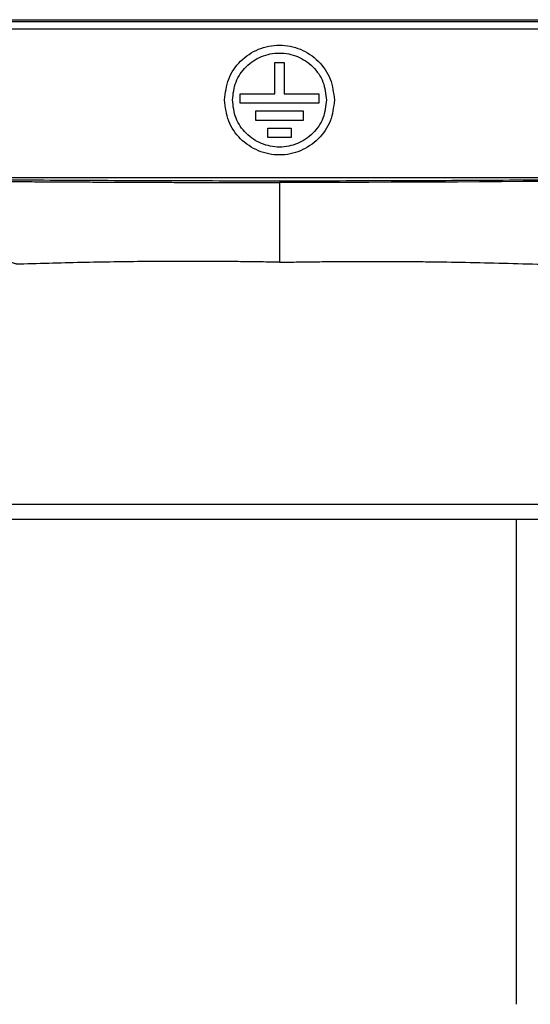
# Model space of a CAD drawing. Header units: millimetres. Extents: x -0.57 to 0.95, y -0.4 to 0.71.
# Tile 108 of 256: x 0.07 to 0.13, y 0.26 to 0.39. Entities that reach past the tile are written whole.
import ezdxf

# ---------------------------------------------------------------- set-up
doc = ezdxf.new("R2010")
doc.units = ezdxf.units.MM
doc.layers.add('FORMAT', color=7, linetype='Continuous')

msp = doc.modelspace()

# ---------------------------------------------------------------- linework, layer by layer
at = {"layer": 'FORMAT', "color": 7, "linetype": 'Continuous', "lineweight": 25}
for p, q in [((0.05951, 0.38903), (0.14142, 0.38903)), ((0.05972, 0.38882), (0.14121, 0.38882)), ((0.14121, 0.38782), (0.06121, 0.38782)), ((0.09987, 0.38359), (0.10107, 0.38359)), ((0.09987, 0.37959), (0.09987, 0.38359)), ((0.10107, 0.38359), (0.10107, 0.37959)), ((0.09547, 0.37959), (0.09987, 0.37959)), ((0.09547, 0.37839), (0.09547, 0.37959)), ((0.10107, 0.37959), (0.10547, 0.37959)), ((0.10547, 0.37959), (0.10547, 0.37839)), ((0.10547, 0.37839), (0.09547, 0.37839)), ((0.09747, 0.37739), (0.10347, 0.37739)), ((0.09747, 0.37619), (0.09747, 0.37739)), ((0.10347, 0.37739), (0.10347, 0.37619)), ((0.10347, 0.37619), (0.09747, 0.37619)), ((0.09897, 0.37519), (0.10197, 0.37519)), ((0.09897, 0.37399), (0.09897, 0.37519)), ((0.10197, 0.37519), (0.10197, 0.37399)), ((0.10197, 0.37399), (0.09897, 0.37399)), ((0.14797, 0.36886), (0.05197, 0.36886)), ((0.02225, 0.32725), (0.17868, 0.32725)), ((0.13071, 0.32529), (0.00794, 0.32529)), ((0.1307, 0.32471), (0.13071, 0.32529))]:
    msp.add_line(p, q, dxfattribs=at)
for points in [[(0.09347, 0.37879), (0.09357, 0.3797), (0.09378, 0.38153), (0.0954, 0.38386), (0.09772, 0.38542), (0.10047, 0.38597), (0.10322, 0.38542), (0.10553, 0.38386), (0.10715, 0.38153), (0.10736, 0.3797), (0.10747, 0.37879)], [(0.09447, 0.37879), (0.09456, 0.37957), (0.09474, 0.38114), (0.09613, 0.38314), (0.09811, 0.38447), (0.10047, 0.38494), (0.10283, 0.38447), (0.10481, 0.38314), (0.1062, 0.38114), (0.10638, 0.37957), (0.10647, 0.37879)], [(0.10747, 0.37879), (0.10736, 0.37787), (0.10715, 0.37604), (0.10553, 0.37371), (0.10322, 0.37215), (0.10047, 0.3716), (0.09772, 0.37215), (0.0954, 0.37371), (0.09378, 0.37604), (0.09357, 0.37787), (0.09347, 0.37879)], [(0.10647, 0.37879), (0.10638, 0.378), (0.1062, 0.37643), (0.10481, 0.37443), (0.10283, 0.3731), (0.10047, 0.37263), (0.09811, 0.3731), (0.09613, 0.37443), (0.09474, 0.37643), (0.09456, 0.378), (0.09447, 0.37879)], [(0.18664, 0.36914), (0.16086, 0.36857), (0.13098, 0.36827), (0.10047, 0.36827)]]:
    msp.add_open_spline(points, degree=3, dxfattribs=at)
for points, knots in [([(0.01434, 0.36936), (0.01813, 0.36928), (0.02574, 0.36912), (0.03792, 0.36893), (0.05064, 0.36876), (0.06371, 0.36863), (0.07694, 0.36855), (0.09029, 0.3685), (0.10388, 0.36849), (0.1174, 0.36852), (0.1307, 0.36859), (0.14375, 0.3687), (0.15664, 0.36885), (0.1679, 0.36902), (0.17756, 0.36919), (0.18291, 0.3693), (0.1856, 0.36936)], [0, 0, 0, 0, 0.073355, 0.14722, 0.222691, 0.298719, 0.372074, 0.445937, 0.521409, 0.597438, 0.670743, 0.744554, 0.819972, 0.895946, 0.947884, 1, 1, 1, 1]), ([(0.0143, 0.36914), (0.01465, 0.36913), (0.01535, 0.36911), (0.01641, 0.36909), (0.01748, 0.36907), (0.01854, 0.36905), (0.01961, 0.36902), (0.02068, 0.369), (0.02176, 0.36898), (0.02284, 0.36896), (0.02393, 0.36894), (0.02501, 0.36892), (0.0261, 0.3689), (0.0272, 0.36888), (0.0283, 0.36886), (0.0294, 0.36884), (0.0305, 0.36882), (0.03161, 0.3688), (0.03272, 0.36879), (0.03383, 0.36877), (0.03495, 0.36875), (0.03607, 0.36873), (0.03719, 0.36872), (0.03831, 0.3687), (0.03944, 0.36869), (0.04057, 0.36867), (0.0417, 0.36865), (0.04284, 0.36864), (0.04398, 0.36862), (0.04512, 0.36861), (0.04626, 0.36859), (0.0474, 0.36858), (0.04855, 0.36857), (0.0497, 0.36855), (0.05085, 0.36854), (0.052, 0.36853), (0.05316, 0.36851), (0.05432, 0.3685), (0.05548, 0.36849), (0.05664, 0.36848), (0.0578, 0.36847), (0.05897, 0.36846), (0.06013, 0.36845), (0.0613, 0.36844), (0.06247, 0.36843), (0.06364, 0.36842), (0.06482, 0.36841), (0.06599, 0.3684), (0.06717, 0.36839), (0.06835, 0.36838), (0.06953, 0.36837), (0.07071, 0.36836), (0.07189, 0.36836), (0.07307, 0.36835), (0.07425, 0.36834), (0.07544, 0.36834), (0.07662, 0.36833), (0.07781, 0.36832), (0.079, 0.36832), (0.08019, 0.36831), (0.08137, 0.36831), (0.08256, 0.3683), (0.08375, 0.3683), (0.08495, 0.36829), (0.08614, 0.36829), (0.08733, 0.36829), (0.08852, 0.36828), (0.08972, 0.36828), (0.09091, 0.36828), (0.0921, 0.36828), (0.0933, 0.36827), (0.09449, 0.36827), (0.09569, 0.36827), (0.09688, 0.36827), (0.09808, 0.36827), (0.09927, 0.36827), (0.10007, 0.36827), (0.10047, 0.36827)], [0, 0, 0, 0, 0.013692, 0.027369, 0.041032, 0.05468, 0.068314, 0.081935, 0.095542, 0.109135, 0.122716, 0.136283, 0.149838, 0.163381, 0.176911, 0.190429, 0.203936, 0.217431, 0.230914, 0.244386, 0.257848, 0.271298, 0.284738, 0.298168, 0.311588, 0.324997, 0.338397, 0.351787, 0.365168, 0.37854, 0.391902, 0.405256, 0.418601, 0.431938, 0.445267, 0.458587, 0.4719, 0.485205, 0.498502, 0.511792, 0.525075, 0.538351, 0.55162, 0.564882, 0.578138, 0.591388, 0.604632, 0.61787, 0.631102, 0.644328, 0.657549, 0.670765, 0.683976, 0.697182, 0.710383, 0.72358, 0.736773, 0.749961, 0.763145, 0.776326, 0.789503, 0.802677, 0.815847, 0.829015, 0.842179, 0.855341, 0.868501, 0.881658, 0.894813, 0.907966, 0.921117, 0.934267, 0.947416, 0.960563, 0.973709, 0.986855, 1, 1, 1, 1]), ([(0.10047, 0.36827), (0.10047, 0.36576), (0.10047, 0.36243), (0.10047, 0.35871), (0.10047, 0.35809)], [0.7013093, 0.7013093, 0.7013093, 0.7013093, 0.9513093, 1, 1, 1, 1]), ([(0.06733, 0.35784), (0.06728, 0.35784), (0.0672, 0.35784), (0.06707, 0.35785), (0.06694, 0.35787), (0.06677, 0.3579), (0.06655, 0.35796), (0.06631, 0.35806), (0.06608, 0.35819), (0.06586, 0.35834), (0.06566, 0.35851), (0.06555, 0.35863), (0.06549, 0.3587)], [0, 0, 0, 0, 0.061656, 0.123644, 0.186209, 0.249593, 0.37347, 0.499758, 0.623924, 0.74995, 0.874564, 1, 1, 1, 1]), ([(0.10047, 0.35809), (0.09969, 0.35811), (0.09813, 0.35814), (0.09579, 0.35817), (0.09343, 0.35819), (0.09106, 0.35821), (0.08868, 0.35821), (0.08629, 0.35821), (0.08334, 0.35819), (0.07982, 0.35815), (0.07571, 0.35807), (0.07154, 0.35798), (0.06874, 0.35789), (0.06733, 0.35784)], [0, 0, 0, 0, 0.070429, 0.141188, 0.21228, 0.283704, 0.355463, 0.427556, 0.499987, 0.622419, 0.746562, 0.872421, 1, 1, 1, 1]), ([(0.10047, 0.35809), (0.10127, 0.35811), (0.10289, 0.35814), (0.10531, 0.35817), (0.10775, 0.35819), (0.11019, 0.35821), (0.11264, 0.35821), (0.1151, 0.3582), (0.11757, 0.35819), (0.1208, 0.35815), (0.12483, 0.35808), (0.12968, 0.35797), (0.13461, 0.35782), (0.1411, 0.35757), (0.1493, 0.35719), (0.15734, 0.35673), (0.16381, 0.35631), (0.16856, 0.35599), (0.17355, 0.35563), (0.17692, 0.35538), (0.17868, 0.35524)], [0, 0, 0, 0, 0.0308514, 0.0618194, 0.0929022, 0.1240981, 0.1554052, 0.1868219, 0.2183464, 0.2499773, 0.3108331, 0.3727404, 0.4355689, 0.4999672, 0.6217408, 0.7499795, 0.8083779, 0.8703003, 0.932295, 1, 1, 1, 1]), ([(0.13414, 0.32528), (0.13358, 0.32528), (0.13243, 0.32528), (0.13129, 0.32529), (0.13071, 0.32529)], [0, 0, 0, 0, 0.491663, 1, 1, 1, 1]), ([(0.1307, 0.26347), (0.1307, 0.26406), (0.13071, 0.26571), (0.1307, 0.26887), (0.1307, 0.27338), (0.1307, 0.27814), (0.1307, 0.28308), (0.1307, 0.28817), (0.1307, 0.29256), (0.1307, 0.29581), (0.1307, 0.29752), (0.1307, 0.29914), (0.1307, 0.30066), (0.1307, 0.30208), (0.1307, 0.3034), (0.1307, 0.30463), (0.1307, 0.30576), (0.1307, 0.3068), (0.1307, 0.30775), (0.1307, 0.30861), (0.1307, 0.31002), (0.1307, 0.31198), (0.1307, 0.31453), (0.1307, 0.31708), (0.1307, 0.31963), (0.1307, 0.32217), (0.1307, 0.32386), (0.1307, 0.32471)], [0, 0, 0, 0, 0.028956, 0.08064, 0.154865, 0.24956, 0.313404, 0.396512, 0.498745, 0.528115, 0.556015, 0.582384, 0.607184, 0.630392, 0.652003, 0.672022, 0.690467, 0.707369, 0.722874, 0.737076, 0.749978, 0.791762, 0.833502, 0.875195, 0.916842, 0.958444, 1, 1, 1, 1])]:
    msp.add_open_spline(points, degree=3, knots=knots, dxfattribs=at)

doc.saveas('drawing.dxf')
